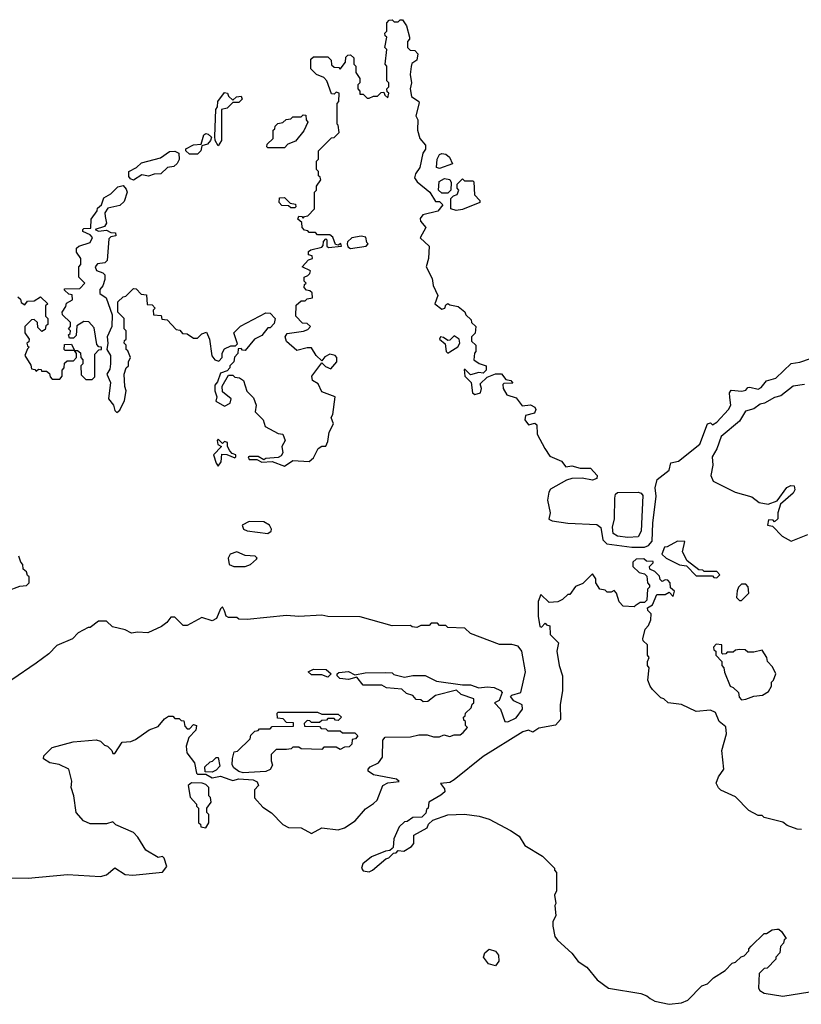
# Model space of a CAD drawing. Extents: x 2348354 to 2479840, y 460476 to 613653.
# Tile 84 of 256: x 2354635 to 2358414, y 544157 to 548920. Entities that reach past the tile are written whole.
import ezdxf

# ---------------------------------------------------------------- set-up
doc = ezdxf.new("R2010")
doc.units = 0

msp = doc.modelspace()

# ---------------------------------------------------------------- linework, layer by layer
at = {"layer": '0CON05XD'}
for points in [[(2354770, 547545), (2354760, 547535), (2354760, 547485), (2354770, 547475), (2354770, 547445), (2354761.7, 547438.3), (2354758.3, 547421.7), (2354741.7, 547411.7), (2354721.7, 547431.7), (2354720, 547455), (2354705, 547470), (2354691.7, 547468.3), (2354660, 547435), (2354660, 547405), (2354680, 547375), (2354678.3, 547361.7), (2354670, 547355), (2354671.7, 547341.7), (2354680, 547335), (2354671.7, 547328.3), (2354660, 547295), (2354688.3, 547248.3), (2354691.7, 547231.7), (2354708.3, 547228.3), (2354715, 547220), (2354725, 547230), (2354738.3, 547228.3), (2354740, 547220), (2354765, 547220), (2354778.3, 547208.3), (2354781.7, 547191.7), (2354791.7, 547181.7), (2354828.3, 547181.7), (2354840, 547195), (2354840, 547225), (2354850, 547235), (2354851.7, 547258.3), (2354865, 547270), (2354895, 547270), (2354910, 547285), (2354910, 547305), (2354900, 547320), (2354855, 547320), (2354850, 547325), (2354851.7, 547348.3), (2354885, 547350), (2354900, 547320), (2354915, 547320), (2354928.3, 547308.3), (2354930, 547285), (2354940, 547275), (2354940, 547255), (2354930, 547245), (2354931.7, 547201.7), (2354955, 547180), (2354985, 547180), (2354998.3, 547191.7), (2354998.3, 547301.7), (2355017.5, 547322.5), (2355030, 547325), (2355030, 547335), (2355017.5, 547337.5), (2355008.3, 547348.3), (2354995, 547430), (2354968.3, 547458.3), (2354945, 547460), (2354911.7, 547438.3), (2354908.3, 547391.7), (2354895, 547380), (2354875, 547380), (2354870, 547395), (2354878.3, 547401.7), (2354880, 547415), (2354870, 547425), (2354880, 547435), (2354880, 547455), (2354841.7, 547491.7), (2354840, 547505), (2354858.3, 547531.7), (2354861.7, 547548.3), (2354890, 547565), (2354888.3, 547588.3), (2354871.7, 547591.7), (2354851.7, 547611.7), (2354851.7, 547618.3), (2354925, 547620), (2354950, 547645), (2354920, 547675), (2354920, 547725), (2354930, 547735), (2354930, 547765), (2354910, 547795), (2354910, 547815), (2354920, 547825), (2354975, 547842.5), (2354986.7, 547866.7), (2354975, 547880), (2354940, 547895), (2354940, 547905), (2354945, 547910), (2354978.3, 547911.7), (2354980, 547955), (2355010, 547995), (2355011.7, 548008.3), (2355030, 548025), (2355041.7, 548058.3), (2355075, 548077.5), (2355109.3, 548110.7), (2355135, 548117.5), (2355150.3, 548100.3), (2355154.2, 548085), (2355139.1, 548040.9), (2355119.4, 548020.6), (2355061.2, 548008.8), (2355046.2, 547985), (2355048.5, 547968.5), (2355054, 547936), (2355045, 547920), (2355000, 547905), (2355015, 547897.5), (2355055, 547902.5), (2355075, 547890), (2355098.3, 547888.3), (2355100, 547875), (2355075, 547870), (2355065, 547860), (2355057.5, 547755), (2355045.9, 547744.1), (2355010.3, 547739.7), (2355000, 547725), (2355006, 547706), (2355037.5, 547695), (2355046.7, 547685), (2355046.4, 547663.6), (2355037, 547633), (2355022.5, 547615), (2355022.5, 547595), (2355052.5, 547575), (2355081.7, 547491.7), (2355080, 547435), (2355057.5, 547385), (2355061.2, 547355), (2355056.7, 547325), (2355074.2, 547295), (2355074.3, 547255), (2355070.8, 547229.2), (2355056.7, 547205), (2355073.3, 547165), (2355063.3, 547085), (2355087.5, 547055), (2355095, 547030), (2355105, 547020), (2355118.3, 547031.7), (2355141.7, 547078.3), (2355150, 547125), (2355142.5, 547145), (2355140, 547205), (2355150, 547235), (2355160, 547245), (2355160, 547265), (2355170, 547285), (2355158.3, 547318.3), (2355150, 547325), (2355150, 547345), (2355140, 547355), (2355141.7, 547368.3), (2355150, 547375), (2355150, 547415), (2355140, 547425), (2355140, 547475), (2355110, 547505), (2355110, 547555), (2355135, 547580), (2355148.3, 547581.7), (2355185, 547620), (2355198.3, 547618.3), (2355221.7, 547591.7), (2355248.3, 547588.3), (2355251.7, 547541.7), (2355275, 547540), (2355290, 547525), (2355280, 547515), (2355281.7, 547491.7), (2355318.3, 547488.3), (2355321.7, 547471.7), (2355348.3, 547468.3), (2355391.7, 547421.7), (2355408.3, 547418.3), (2355421.7, 547401.7), (2355445, 547400), (2355475, 547380), (2355495, 547380), (2355515, 547400), (2355538.3, 547408.3), (2355552.5, 547375), (2355564.1, 547294.1), (2355577.5, 547275), (2355598.3, 547268.3), (2355613.3, 547285), (2355613.9, 547306.1), (2355625, 547327.5), (2355655, 547342.5), (2355677.5, 547342.5), (2355688.3, 547351.7), (2355670, 547405), (2355702.5, 547437.5), (2355825, 547502.5), (2355845, 547500), (2355870, 547475), (2355865, 547450), (2355845, 547430), (2355835, 547430), (2355805, 547392.5), (2355770, 547375), (2355725, 547320), (2355711.7, 547321.7), (2355705, 547330), (2355691.7, 547328.3), (2355690, 547305), (2355673, 547287), (2355670, 547265), (2355650, 547245), (2355650, 547235), (2355638.3, 547221.7), (2355605, 547210), (2355591.7, 547168.3), (2355578.3, 547151.7), (2355577.5, 547125), (2355587.5, 547095), (2355583.3, 547075), (2355625, 547050), (2355652.5, 547065), (2355656.7, 547085), (2355615, 547120), (2355613, 547147), (2355645, 547200), (2355665, 547200), (2355675, 547190), (2355697, 547187), (2355717.5, 547175), (2355733, 547123), (2355765, 547090), (2355777.5, 547055), (2355773, 547023), (2355812.5, 546985), (2355821.7, 546951.7), (2355885, 546917.5), (2355907.5, 546915), (2355917.5, 546885), (2355902.5, 546855), (2355907.5, 546825), (2355899.3, 546810.7), (2355885, 546802.5), (2355825, 546797.5), (2355815, 546790), (2355787, 546807), (2355745, 546807.5), (2355740, 546805), (2355745, 546792.5), (2355781.7, 546791.7), (2355805, 546780), (2355855, 546782.5), (2355915, 546760), (2355955, 546787.5), (2356035, 546782.5), (2356055, 546800), (2356077.5, 546845), (2356095, 546856.7), (2356115, 546857.5), (2356125, 546880), (2356131.2, 546925), (2356152.5, 546965), (2356140, 546995), (2356149.3, 547010.7), (2356160, 547095), (2356095, 547120), (2356078.3, 547158.3), (2356050, 547175), (2356047.5, 547195), (2356095, 547260), (2356113, 547243), (2356138.3, 547231.7), (2356167.5, 547265), (2356167.5, 547285), (2356160, 547295), (2356135, 547302.5), (2356110.7, 547289.3), (2356095, 547270), (2356067.5, 547295), (2356045, 547332.5), (2356025, 547333.3), (2355975, 547320), (2355925, 547363.3), (2355917.5, 547385), (2355928.3, 547401.7), (2356007, 547413), (2356028.3, 547421.7), (2356040, 547435), (2356025, 547450), (2356001.7, 547451.7), (2355970, 547485), (2355971.7, 547538.3), (2355995, 547560), (2356015, 547560), (2356025, 547570), (2356050, 547575), (2356048.3, 547598.3), (2356038.3, 547608.3), (2356021.7, 547611.7), (2356010, 547625), (2356011.7, 547638.3), (2356020, 547645), (2356010, 547655), (2356010, 547675), (2356028.3, 547681.7), (2356038.3, 547691.7), (2356040, 547705), (2356000, 547725), (2356031.7, 547758.3), (2356050, 547765), (2356048.3, 547778.3), (2356031.7, 547781.7), (2356031.7, 547798.3), (2356043, 547807), (2356095, 547820), (2356101.7, 547828.3), (2356103, 547847), (2356115, 547860), (2356120, 547855), (2356120, 547825), (2356128.3, 547818.3), (2356190, 547825), (2356187.5, 547837.5), (2356175, 547830), (2356161.7, 547831.7), (2356148.3, 547868.3), (2356135, 547880), (2356075, 547880), (2356065, 547890), (2356035, 547890), (2356028.3, 547898.3), (2356011.7, 547901.7), (2356000, 547915), (2355998.3, 547938.3), (2355980, 547955), (2355985, 547970), (2355998.3, 547968.3), (2356005, 547960), (2356011.7, 547968.3), (2356028.3, 547971.7), (2356060, 548005), (2356060, 548085), (2356070, 548095), (2356070, 548115), (2356090, 548145), (2356088.3, 548158.3), (2356080, 548165), (2356080, 548185), (2356070, 548195), (2356070, 548235), (2356080, 548245), (2356080, 548285), (2356141.7, 548348.3), (2356155, 548350), (2356180, 548375), (2356175, 548410), (2356170, 548415), (2356170, 548515), (2356177.5, 548525), (2356180, 548565), (2356165, 548570), (2356155, 548560), (2356141.7, 548561.7), (2356120, 548625), (2356105, 548640), (2356070, 548655), (2356041.7, 548681.7), (2356041.7, 548728.3), (2356055, 548740), (2356125, 548740), (2356140, 548725), (2356141.7, 548701.7), (2356155, 548690), (2356178.3, 548688.3), (2356185, 548680), (2356210, 548715), (2356211.7, 548738.3), (2356221.7, 548748.3), (2356235, 548750), (2356250, 548735), (2356250, 548705), (2356260, 548695), (2356260, 548665), (2356280, 548635), (2356280, 548615), (2356270, 548605), (2356270, 548585), (2356280, 548575), (2356280, 548560), (2356295, 548560), (2356315, 548540), (2356325, 548540), (2356345, 548550), (2356365, 548550), (2356381.7, 548568.3), (2356395, 548570), (2356400, 548555), (2356415, 548542.5), (2356420, 548565), (2356411.7, 548571.7), (2356410, 548585), (2356420, 548595), (2356420, 548615), (2356410, 548625), (2356410, 548695), (2356402.5, 548705), (2356410, 548775), (2356400, 548785), (2356410, 548835), (2356401.7, 548841.7), (2356400, 548855), (2356410, 548865), (2356410, 548905), (2356421.7, 548918.3), (2356435, 548920), (2356445, 548910), (2356465, 548910), (2356475, 548920), (2356485, 548920), (2356505, 548890), (2356520, 548835), (2356520, 548825), (2356510, 548815), (2356510, 548785), (2356523, 548773), (2356545, 548771.2), (2356559.4, 548755), (2356555.7, 548724.3), (2356531.2, 548708.8), (2356527, 548693), (2356522.5, 548655), (2356528.8, 548615), (2356522.5, 548585), (2356528.8, 548548.8), (2356564, 548525), (2356567, 548517), (2356550, 548455), (2356559.2, 548435), (2356558.5, 548385), (2356570, 548345), (2356597, 548313), (2356597, 548293), (2356583.3, 548275), (2356570, 548205), (2356548, 548175), (2356544, 548155), (2356557.1, 548135), (2356617.5, 548085), (2356645, 548040), (2356665, 548040), (2356680, 548025), (2356657, 547993), (2356584.5, 547975.5)], [(2355595, 548310), (2355580, 548335), (2355577.5, 548355), (2355582.5, 548485), (2355591.7, 548498.3), (2355592.5, 548525), (2355625, 548567.5), (2355640, 548565), (2355645, 548550), (2355665, 548530), (2355683, 548547), (2355705, 548550), (2355710, 548535), (2355695, 548520), (2355665, 548520), (2355638.3, 548491.7), (2355610, 548485), (2355610, 548335), (2355595, 548310)], [(2355915, 548300), (2355835, 548300), (2355830, 548305), (2355831.7, 548318.3), (2355860, 548345), (2355860, 548385), (2355868.3, 548391.7), (2355870, 548405), (2355883, 548417), (2355907, 548423), (2355923, 548437), (2355945, 548440), (2355955, 548450), (2355995, 548450), (2356005, 548460), (2356018.3, 548458.3), (2356020, 548435), (2356027.5, 548425), (2356008.3, 548381.7), (2355968.3, 548331.7), (2355931.7, 548318.3), (2355915, 548300)], [(2355495, 548270), (2355455, 548270), (2355437.5, 548285), (2355437.5, 548295), (2355475, 548314), (2355512.5, 548317.5), (2355525, 548363.3), (2355535, 548368.8), (2355546.1, 548366.1), (2355561.7, 548351.7), (2355557.5, 548335), (2355542.7, 548317.3), (2355515, 548310), (2355511.2, 548285), (2355495, 548270)], [(2355185, 548144.2), (2355170, 548150), (2355161.7, 548161.7), (2355162.5, 548185), (2355200, 548205), (2355223, 548227), (2355315, 548252.5), (2355358.3, 548281.7), (2355385, 548283.8), (2355403.9, 548273.9), (2355405.8, 548244.2), (2355396.2, 548223.8), (2355380.7, 548209.3), (2355350, 548205), (2355316.4, 548173.6), (2355285, 548172.5), (2355256.7, 548163.3), (2355225, 548168.8), (2355185, 548144.2)], [(2356665, 548200), (2356650, 548205), (2356652.5, 548245), (2356665, 548267.5), (2356675, 548272.5), (2356695, 548270), (2356712.5, 548255), (2356727.5, 548222.5), (2356665, 548200)], [(2356705, 548080), (2356675, 548080), (2356660, 548095), (2356663, 548137), (2356688.3, 548151.7), (2356715, 548147.5), (2356721.7, 548131.7), (2356720, 548095), (2356705, 548080)], [(2356745, 547997.5), (2356720, 548005), (2356720, 548055), (2356731.7, 548068.3), (2356750, 548075), (2356757.5, 548095), (2356750, 548105), (2356750, 548125), (2356775, 548150), (2356785, 548140), (2356825, 548140), (2356830, 548135), (2356833, 548073), (2356860, 548045), (2356860, 548035), (2356775, 548002.5), (2356745, 547997.5)], [(2355965, 548010), (2355945, 548010), (2355935, 548020), (2355901.7, 548021.7), (2355890, 548035), (2355891.7, 548058.3), (2355915, 548060), (2355941.7, 548031.7), (2355968.3, 548028.3), (2355970, 548015), (2355965, 548010)], [(2356584.5, 547975.5), (2356571.2, 547958.8), (2356572, 547945), (2356598, 547915), (2356570.8, 547865), (2356614, 547825), (2356611.3, 547765), (2356600, 547725), (2356628.5, 547668.5), (2356633.4, 547633.4), (2356656.2, 547585), (2356641.2, 547545), (2356675, 547520), (2356690, 547525), (2356695, 547540), (2356705, 547547.5), (2356715, 547540), (2356755, 547532.5), (2356786.4, 547506.4), (2356791.7, 547491.7), (2356818.3, 547468.3), (2356820, 547455), (2356840, 547435), (2356837, 547403), (2356820, 547385), (2356820, 547365), (2356840, 547345), (2356840, 547315), (2356833, 547307), (2356830, 547275), (2356856.7, 547256.7), (2356890, 547245), (2356890, 547225), (2356875, 547210), (2356855, 547212.5), (2356815, 547202.5), (2356788.3, 547228.3), (2356783, 547227), (2356787.5, 547195), (2356817.5, 547165), (2356824, 547115), (2356835, 547106.2), (2356862.5, 547115), (2356867.5, 547135), (2356861.7, 547158.3), (2356895, 547190), (2356935, 547206.7), (2356965, 547207.5), (2356985, 547180), (2357010, 547175), (2357018.3, 547161.7), (2356975, 547160), (2356970, 547155), (2356972.5, 547135), (2356990, 547105), (2357035, 547090), (2357065, 547052.5), (2357105, 547056), (2357126, 547045), (2357130, 547035), (2357123.9, 547016.1), (2357080, 547005), (2357077.5, 546985), (2357095, 546960), (2357125, 546967.5), (2357135, 546960), (2357137.5, 546915), (2357173.8, 546845), (2357198.8, 546808.8), (2357254, 546784), (2357275, 546757.5), (2357305, 546761.2), (2357345, 546750), (2357395, 546750), (2357427.5, 546715), (2357425, 546700), (2357405, 546692.5), (2357355, 546702.5), (2357305, 546700), (2357278.3, 546691.7), (2357200.7, 546649.3), (2357192.5, 546635), (2357187.5, 546595), (2357200, 546535), (2357193.6, 546503.6), (2357210, 546495), (2357285, 546483.8), (2357425, 546478.2), (2357443.8, 546463.8), (2357453.9, 546403.9), (2357473.7, 546383.7), (2357595, 546368.6), (2357655, 546367.5), (2357674.4, 546375.6), (2357693.3, 546396.7), (2357696, 546485), (2357712.5, 546615), (2357706.7, 546655), (2357717.5, 546695), (2357775, 546740), (2357783.3, 546776.7), (2357820, 546785), (2357923, 546867), (2357960, 546965), (2357975, 546970), (2357985, 546960), (2358005, 546972.5), (2358062.5, 547035), (2358072.5, 547055), (2358068.3, 547091.7), (2358067.5, 547115), (2358075, 547127.5), (2358126.4, 547123.6), (2358145, 547127.5), (2358155, 547140), (2358165, 547142.5), (2358205, 547132.5), (2358219.3, 547140.7), (2358245, 547172.5), (2358290, 547185), (2358365, 547256.7), (2358407, 547263), (2358458.3, 547281.7)], [(2356235, 547813.3), (2356310, 547825), (2356320, 547835), (2356312.5, 547842.5), (2356308.3, 547868.3), (2356285, 547872.5), (2356240, 547865), (2356220, 547845), (2356217.5, 547835), (2356220.7, 547820.7), (2356235, 547813.3)], [(2354625, 547580), (2354638.3, 547568.3), (2354641.7, 547551.7), (2354660, 547540), (2354671.7, 547558.3), (2354705, 547560), (2354735, 547580), (2354770, 547545)], [(2356705, 547307.5), (2356715, 547312.5), (2356753, 547337), (2356762.5, 547355), (2356760, 547375), (2356735, 547390), (2356715, 547370), (2356705, 547367.5), (2356683.3, 547383.3), (2356670, 547385), (2356663.8, 547375), (2356691.7, 547351.7), (2356697.5, 547315), (2356705, 547307.5)], [(2358430, 547155), (2358375, 547146.7), (2358315, 547100), (2358285, 547092.5), (2358235.9, 547064.1), (2358215, 547060), (2358185, 547036.7), (2358143.8, 547026.2), (2358115, 546977.5), (2358026.4, 546903.6), (2358005.9, 546844.1), (2357982.5, 546805), (2357986.7, 546765), (2357976.7, 546715), (2357987, 546687), (2358094.1, 546634.1), (2358175, 546612.5), (2358210, 546585), (2358253, 546577), (2358297, 546593), (2358343.6, 546656.4), (2358363.6, 546666.4), (2358380, 546665), (2358382.5, 546645), (2358375, 546630), (2358313, 546577), (2358300, 546535), (2358300, 546505), (2358285, 546490), (2358278.3, 546498.3), (2358255, 546500), (2358250, 546475), (2358275, 546470), (2358320.7, 546420.7), (2358365, 546397.5), (2358445, 546430)], [(2355595, 546760), (2355609.3, 546780.7), (2355611.7, 546818.3), (2355637, 546817), (2355675, 546800), (2355680, 546805), (2355680, 546815), (2355661.7, 546821.7), (2355650, 546835), (2355640, 546855), (2355640, 546875), (2355625, 546880), (2355615, 546870), (2355595, 546890), (2355590, 546885), (2355592.5, 546865), (2355610, 546855), (2355572.5, 546815), (2355584.1, 546774.1), (2355595, 546760)], [(2357575, 546415.6), (2357525, 546421.5), (2357504.7, 546434.7), (2357501.8, 546465), (2357510, 546505), (2357512.1, 546605), (2357515.8, 546625), (2357525, 546631.9), (2357625, 546634.4), (2357639.2, 546629.2), (2357648, 546618), (2357638.9, 546445), (2357625, 546418.6), (2357575, 546415.6)], [(2355835, 546433.8), (2355850, 546445), (2355852.5, 546455), (2355842.5, 546475), (2355815, 546490), (2355745, 546492.5), (2355710, 546475), (2355717.5, 546455), (2355735, 546446.7), (2355835, 546433.8)], [(2358005, 546220), (2358020, 546235), (2358005, 546250), (2357945, 546250), (2357937, 546257), (2357918.3, 546258.3), (2357861.7, 546301.7), (2357840, 546345), (2357850, 546395), (2357815, 546397.5), (2357765, 546370), (2357751.7, 546368.3), (2357740, 546335), (2357760, 546315), (2357825, 546282.5), (2357858.3, 546278.3), (2357905, 546230), (2357985, 546230), (2357991.7, 546221.7), (2358005, 546220)], [(2354575, 546157.5), (2354635, 546180), (2354667, 546183), (2354680, 546195), (2354680, 546225), (2354671.7, 546231.7), (2354668.3, 546248.3), (2354651.7, 546261.7), (2354650, 546285), (2354640, 546295), (2354630, 546325)], [(2355725, 546274.3), (2355750, 546285), (2355779.3, 546310.7), (2355782.5, 546315), (2355772.5, 546325), (2355725, 546328), (2355685, 546345.8), (2355652.5, 546335), (2355643.3, 546315), (2355647.5, 546285), (2355670, 546275), (2355725, 546274.3)], [(2358415, 545002.5), (2358393.6, 545003.6), (2358345, 545022.5), (2358325, 545037.5), (2358235, 545060), (2358225, 545070), (2358205, 545070), (2358160, 545095), (2358095, 545160), (2358025, 545192.5), (2358013.6, 545203.6), (2358003, 545227), (2358013, 545257), (2358040, 545295), (2358030, 545385), (2358052.5, 545465), (2358048.3, 545498.3), (2358017.5, 545525), (2357998.3, 545568.3), (2357975, 545580), (2357905, 545572.5), (2357835, 545607.5), (2357770, 545615), (2357750, 545635), (2357735, 545640), (2357695, 545680), (2357682.5, 545695), (2357672.5, 545725), (2357677.5, 545785), (2357670, 545795), (2357670, 545815), (2357677.5, 545835), (2357670, 545845), (2357670, 545895), (2357650, 545915), (2357647.5, 545925), (2357658.3, 545971.7), (2357675, 545990), (2357687, 546017), (2357687.5, 546045), (2357671.7, 546061.7), (2357670, 546075), (2357695, 546090), (2357715, 546140), (2357755, 546140), (2357775, 546150), (2357795, 546130), (2357800, 546155), (2357781.7, 546171.7), (2357780, 546195), (2357768.3, 546208.3), (2357755, 546210), (2357741.7, 546201.7), (2357731.7, 546211.7), (2357728.3, 546228.3), (2357705, 546250), (2357681.7, 546261.7), (2357680, 546275), (2357698.3, 546291.7), (2357698.3, 546298.3), (2357665, 546300), (2357651.7, 546311.7), (2357615, 546310), (2357600, 546295), (2357600, 546275), (2357630, 546245), (2357655, 546240), (2357667.5, 546227.5), (2357670, 546195), (2357680, 546185), (2357680, 546175), (2357670, 546165), (2357667.5, 546112.5), (2357655, 546100), (2357635, 546100), (2357610, 546085), (2357605, 546080), (2357553, 546083), (2357533, 546103), (2357520, 546145), (2357508.3, 546158.3), (2357495, 546150), (2357475, 546150), (2357465, 546160), (2357440, 546165), (2357420, 546195), (2357420, 546215), (2357405, 546240), (2357358.3, 546191.7), (2357321.7, 546178.3), (2357295, 546140), (2357285, 546140), (2357260, 546115), (2357237, 546103), (2357195, 546100), (2357155, 546140), (2357142, 546105), (2357141.2, 546035), (2357150, 545985), (2357158.3, 545981.7), (2357175, 546000), (2357181.7, 545991.7), (2357198.3, 545988.3), (2357200, 545945), (2357240, 545905), (2357232.5, 545865), (2357242.5, 545795), (2357260, 545745), (2357260, 545675), (2357247.5, 545605), (2357250, 545535), (2357225, 545507.5), (2357145, 545492.5), (2357115, 545472.5), (2357095, 545482.5), (2357067.5, 545475), (2356875, 545355.7), (2356735, 545242.5), (2356715, 545230), (2356670, 545225), (2356688.3, 545198.3), (2356690, 545185), (2356671.7, 545168.3), (2356612.5, 545135), (2356610, 545105), (2356601.7, 545098.3), (2356598.3, 545081.7), (2356578.3, 545061.7), (2356535, 545060), (2356508.3, 545041.7), (2356495, 545040), (2356470, 545015), (2356443, 544957), (2356440, 544915), (2356435, 544910), (2356425, 544900), (2356403, 544897), (2356335, 544870), (2356293.6, 544836.4), (2356287.5, 544815), (2356295, 544802.5), (2356325, 544797.5), (2356340, 544805), (2356405, 544860), (2356420, 544865), (2356441.7, 544888.3), (2356455, 544890), (2356465, 544900), (2356491.7, 544898.3), (2356529.3, 544920.7), (2356540, 544935), (2356540, 544975), (2356605, 545010), (2356611.7, 545028.3), (2356631.7, 545048.3), (2356705, 545072.5), (2356785, 545076.2), (2356856.4, 545066.4), (2356905, 545052.5), (2357008.3, 544998.3), (2357049.3, 544969.3), (2357077.5, 544925), (2357163, 544873), (2357220, 544815), (2357220, 544805), (2357230, 544795), (2357230, 544705), (2357220, 544685), (2357227.5, 544645), (2357222.5, 544635), (2357227.5, 544585), (2357213, 544557), (2357212.5, 544535), (2357222.5, 544485), (2357235, 544467.5), (2357304.5, 544404.5), (2357335, 544364.2), (2357376.6, 544336.6), (2357427.5, 544275), (2357481.2, 544235), (2357638.3, 544208.3), (2357667.7, 544197.7), (2357682.5, 544185), (2357705, 544171.2), (2357775, 544156.7)], [(2358125, 546110), (2358160, 546145), (2358157, 546177), (2358145, 546190), (2358125, 546190), (2358110, 546175), (2358103, 546157), (2358100, 546125), (2358115, 546110), (2358125, 546110)], [(2354505, 544768.9), (2354675, 544766.5), (2354865.6, 544784.4), (2355025, 544775.5), (2355055, 544782.9), (2355095, 544816.7), (2355145, 544784.3), (2355181.7, 544781.7), (2355325, 544796), (2355346.1, 544823.9), (2355333.6, 544863.6), (2355325, 544872.5), (2355305, 544867.5), (2355245, 544902.5), (2355206.7, 544965), (2355185, 544987.5), (2355100, 545025), (2355085, 545040), (2355055, 545030), (2354975, 545030), (2354943.6, 545043.6), (2354907.5, 545085), (2354895.9, 545165.9), (2354883.8, 545205), (2354886.4, 545236.4), (2354872.5, 545295), (2354825, 545316.7), (2354780, 545325), (2354750, 545345), (2354751.7, 545358.3), (2354791.7, 545398.3), (2354893.6, 545426.4), (2355005, 545436.7), (2355025, 545430), (2355045, 545410), (2355060, 545405), (2355080, 545385), (2355085, 545370), (2355095, 545370), (2355130, 545425), (2355171.7, 545428.3), (2355195, 545437.5), (2355260, 545485), (2355305, 545500), (2355335, 545537.5), (2355355, 545550), (2355375, 545550), (2355385, 545540), (2355405, 545540), (2355415, 545530), (2355428.3, 545528.3), (2355433, 545503), (2355445, 545490), (2355455, 545490), (2355475, 545510), (2355490, 545505), (2355487, 545483), (2355453, 545447), (2355440, 545405), (2355443, 545373), (2355480, 545325), (2355490, 545275), (2355495, 545270), (2355535, 545270), (2355565, 545252.5), (2355605, 545260), (2355650, 545245), (2355665, 545240), (2355695, 545246.7), (2355763, 545243), (2355783, 545233), (2355790, 545215), (2355770, 545195), (2355770, 545155), (2355810.7, 545110.7), (2355853, 545083), (2355907, 545027), (2355935, 545012.5), (2355995, 545010), (2356045, 544983.3), (2356095, 545010), (2356175, 545000), (2356205, 545010), (2356256.1, 545043.9), (2356307, 545103), (2356345, 545127.5), (2356362.5, 545145), (2356390, 545215), (2356415, 545227.5), (2356470, 545235), (2356456.4, 545246.4), (2356345, 545267.5), (2356320, 545285), (2356320, 545295), (2356330, 545305), (2356370, 545325), (2356388.3, 545351.7), (2356390, 545435), (2356401.7, 545448.3), (2356525, 545450), (2356565, 545460), (2356605, 545460), (2356635, 545450), (2356665, 545450), (2356685, 545460), (2356715, 545452.5), (2356735, 545460), (2356765, 545460), (2356778.3, 545471.7), (2356800, 545495), (2356790, 545505), (2356790, 545525), (2356781.7, 545531.7), (2356780, 545545), (2356788.3, 545551.7), (2356790, 545565), (2356818.3, 545591.7), (2356821.7, 545608.3), (2356830, 545615), (2356830, 545635), (2356770, 545655), (2356747, 545677), (2356645, 545650), (2356608.3, 545621.7), (2356585, 545620), (2356575, 545630), (2356551.7, 545631.7), (2356535, 545650), (2356505, 545660), (2356481.7, 545681.7), (2356408.3, 545688.3), (2356385, 545700), (2356295, 545700), (2356265, 545740), (2356225, 545727.5), (2356183, 545733), (2356170, 545745), (2356170, 545755), (2356178.3, 545761.7), (2356225, 545766.7), (2356255, 545750), (2356305, 545760), (2356405, 545762.5), (2356435, 545760), (2356443, 545753), (2356495, 545740), (2356535, 545747.5), (2356595, 545747.5), (2356650.7, 545720.7), (2356775, 545702.5), (2356815, 545702.5), (2356855, 545687.5), (2356895, 545692.5), (2356929.3, 545689.3), (2356960, 545675), (2356967.5, 545665), (2356953.3, 545626.7), (2356930, 545615), (2356960, 545585), (2356980, 545525), (2356995, 545523.8), (2357035, 545542), (2357066.4, 545585), (2357064, 545605), (2357024.2, 545624.2), (2357007.5, 545645), (2357015, 545652.5), (2357058, 545665), (2357080.8, 545765), (2357062.5, 545865), (2357045, 545890), (2357015, 545897.5), (2356955, 545897.5), (2356815, 545950), (2356787, 545977), (2356705, 545980), (2356695, 545990), (2356665, 545990), (2356655, 546000), (2356625, 546000), (2356615, 545990), (2356575, 545990), (2356555, 545980), (2356533, 545983), (2356525, 545990), (2356435, 545987.5), (2356281.7, 546031.7), (2356125, 546032.5), (2356095, 546040), (2355985, 546032.5), (2355925, 546037.5), (2355735, 546017.5), (2355695, 546020), (2355685, 546027.5), (2355645, 546027.5), (2355632.5, 546035), (2355625, 546060), (2355615, 546080), (2355605, 546070), (2355586.1, 546023.9), (2355565, 546012.5), (2355515, 546027.5), (2355445, 545990), (2355425, 545990), (2355385, 546030), (2355365, 546030), (2355346.4, 546003.6), (2355320, 545985), (2355255, 545953.3), (2355205, 545957.5), (2355175, 545952.5), (2355145, 545967.5), (2355083, 545983), (2355055, 546010), (2355015, 546010), (2354975, 545980), (2354965, 545980), (2354917, 545953), (2354890, 545925), (2354815, 545892.5), (2354775, 545852.5), (2354713.6, 545806.4), (2354477.5, 545645)], [(2358125, 545630), (2358145, 545632.5), (2358185, 545647.5), (2358227, 545653), (2358255, 545670), (2358270, 545695), (2358270, 545715), (2358280, 545725), (2358290, 545755), (2358275, 545790), (2358250, 545815), (2358247.5, 545835), (2358225, 545870), (2358185, 545860), (2358155, 545860), (2358141.7, 545871.7), (2358115, 545872.5), (2358095, 545870), (2358085, 545860), (2358055, 545860), (2358048.3, 545851.7), (2358035, 545850), (2358030, 545855), (2358030, 545895), (2358001.7, 545898.3), (2357990, 545885), (2357991.7, 545871.7), (2358000, 545865), (2358000, 545845), (2358030, 545815), (2358030, 545795), (2358040, 545785), (2358043, 545763), (2358070, 545695), (2358085, 545690), (2358110, 545665), (2358113, 545643), (2358125, 545630)], [(2356125, 545740), (2356095, 545750), (2356045, 545750), (2356030, 545765), (2356055, 545777.5), (2356116.4, 545776.4), (2356140, 545755), (2356125, 545740)], [(2355715, 545276.7), (2355693.6, 545283.6), (2355670.7, 545300.7), (2355662.5, 545315), (2355663.6, 545346.4), (2355671.7, 545378.3), (2355688.3, 545381.7), (2355748.3, 545441.7), (2355751.7, 545458.3), (2355771.7, 545478.3), (2355788.3, 545481.7), (2355795, 545490), (2355845, 545490), (2355855, 545500), (2355958.3, 545501.7), (2355958.3, 545518.3), (2355925, 545520), (2355908.3, 545538.3), (2355881.7, 545541.7), (2355880, 545565), (2355885, 545570), (2356075, 545570), (2356095, 545560), (2356175, 545560), (2356190, 545545), (2356175, 545530), (2356161.7, 545531.7), (2356155, 545540), (2356125, 545540), (2356118.3, 545531.7), (2356095, 545530), (2356085, 545520), (2356045, 545520), (2356038.3, 545528.3), (2356025, 545530), (2356010, 545515), (2356011.7, 545501.7), (2356085, 545500), (2356091.7, 545491.7), (2356115, 545490), (2356125, 545480), (2356185, 545480), (2356195, 545470), (2356255, 545470), (2356270, 545455), (2356258.3, 545441.7), (2356241.7, 545438.3), (2356240, 545415), (2356228.3, 545401.7), (2356205, 545400), (2356185, 545390), (2356165, 545400), (2356105, 545400), (2356095, 545390), (2355995, 545392.5), (2355985, 545400), (2355955, 545400), (2355947, 545393), (2355925, 545390), (2355875, 545390), (2355850, 545365), (2355850, 545335), (2355857, 545313), (2355845, 545292.5), (2355825, 545282.5), (2355715, 545276.7)], [(2355565, 545280), (2355531.7, 545281.7), (2355530, 545305), (2355555, 545330), (2355567, 545333), (2355585, 545350), (2355595, 545350), (2355601.7, 545308.3), (2355585, 545290), (2355565, 545280)], [(2355535, 545010), (2355550, 545035), (2355550, 545075), (2355540, 545085), (2355540, 545105), (2355560, 545135), (2355557, 545157), (2355550, 545165), (2355550, 545205), (2355535, 545220), (2355517, 545227), (2355465, 545227.5), (2355450, 545215), (2355458.3, 545158.3), (2355490, 545125), (2355490, 545115), (2355500, 545105), (2355500, 545035), (2355508.3, 545028.3), (2355510, 545015), (2355535, 545010)], [(2357775, 544156.7), (2357835, 544163.3), (2357865, 544177.5), (2357933.6, 544246.4), (2357960, 544255), (2357990, 544285), (2358045, 544320), (2358080, 544355), (2358095, 544360), (2358123, 544387), (2358138.3, 544391.7), (2358160, 544415), (2358160, 544425), (2358171.7, 544438.3), (2358235, 544500), (2358245, 544500), (2358273, 544517), (2358295, 544520), (2358305, 544520), (2358318.3, 544508.3), (2358340, 544475), (2358331.7, 544468.3), (2358328.3, 544451.7), (2358313, 544437), (2358310, 544405), (2358290, 544385), (2358290, 544375), (2358248.3, 544331.7), (2358235, 544330), (2358210, 544305), (2358207.5, 544235), (2358213.6, 544223.6), (2358235, 544210), (2358325, 544196.2), (2358455, 544216.7)], [(2356935, 544342.5), (2356902.1, 544352.1), (2356878, 544385), (2356884, 544405), (2356905, 544424), (2356934.5, 544414.5), (2356949.5, 544395), (2356951.9, 544365), (2356935, 544342.5)]]:
    msp.add_lwpolyline(points, dxfattribs=at)

doc.saveas('drawing.dxf')
